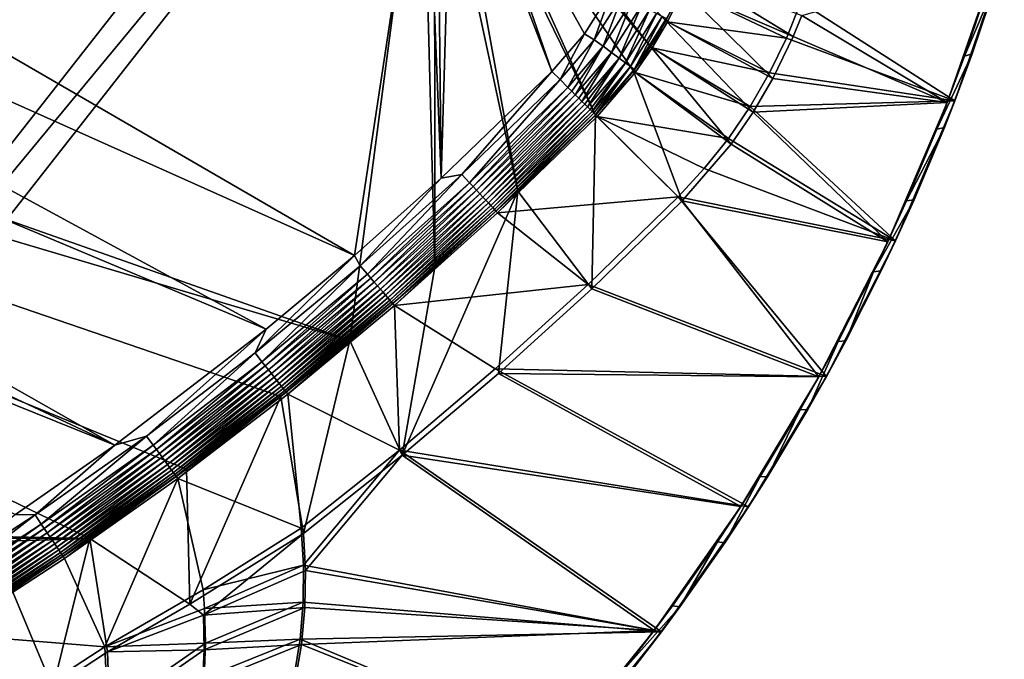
# Model space of a CAD drawing. Header units: metres. Extents: x 0 to 1651, y -1070 to 0.
# Tile 22 of 32: x 1149 to 1607, y -676 to -378. Entities that reach past the tile are written whole.
import ezdxf

# ---------------------------------------------------------------- set-up
doc = ezdxf.new("R2010")
doc.units = ezdxf.units.M

msp = doc.modelspace()

# ---------------------------------------------------------------- linework, layer by layer
at = {"layer": 'None'}
for points in [[(799.297241, -195.06424, -403), (713.703674, -223.306305, -403), (1304.547363, -487.969818, -403)], [(1337.562988, -270.158661, -403), (799.297241, -195.06424, -403), (1304.547363, -487.969818, -403)], [(713.703674, -223.306305, -403), (629.783752, -256.189758, -403), (1263.507813, -522.243103, -403)], [(1304.547363, -487.969818, -403), (713.703674, -223.306305, -403), (1263.507813, -522.243103, -403)], [(629.783752, -256.189758, -403), (569.125183, -283.351929, -403), (1193.170532, -576.010864, -403)], [(1263.507813, -522.243103, -403), (629.783752, -256.189758, -403), (1193.170532, -576.010864, -403)], [(1302.379272, -527.437622, -406), (495.653809, -287.867249, -406), (548.162048, -261.558014, -406)], [(1336.091064, -271.071716, -406), (1302.379272, -527.437622, -406), (548.162048, -261.558014, -406)], [(1341.980347, -493.312286, -406), (1302.379272, -527.437622, -406), (1336.091064, -271.071716, -406)], [(1304.547363, -487.969818, -403), (1344.905396, -451.9646, -403), (1337.562988, -270.158661, -403)], [(1341.770264, -278.229675, -406), (1341.980347, -493.312286, -406), (1336.091064, -271.071716, -406)], [(1344.905396, -451.9646, -403), (1342.995117, -277.004944, -403), (1337.562988, -270.158661, -403)], [(1348.928345, -283.908905, -406), (1380.497314, -457.967896, -406), (1341.770264, -278.229675, -406)], [(1380.497314, -457.967896, -406), (1341.980347, -493.312286, -406), (1341.770264, -278.229675, -406)], [(1349.841309, -282.437042, -403), (1342.995117, -277.004944, -403), (1344.905396, -451.9646, -403)], [(1193.170532, -576.010864, -403), (569.125183, -283.351929, -403), (523.273865, -305.881409, -403)], [(1396.356323, -402.414917, -403), (1349.841309, -282.437042, -403), (1344.905396, -451.9646, -403)], [(1355.942505, -285.50943, -403), (1349.841309, -282.437042, -403), (1396.356323, -402.414917, -403)], [(1181.447754, -619.426575, -406), (334.922852, -601.223877, -406), (495.653809, -287.867249, -406)], [(1302.379272, -527.437622, -406), (1270.322021, -553.53772, -406), (495.653809, -287.867249, -406)], [(1270.322021, -553.53772, -406), (1226.428955, -587.216003, -406), (495.653809, -287.867249, -406)], [(495.653809, -287.867249, -406), (1226.428955, -587.216003, -406), (1181.447754, -619.426575, -406)], [(1355.304932, -287.119873, -406), (1416.698853, -422.640991, -406), (1348.928345, -283.908905, -406)], [(1416.698853, -422.640991, -406), (1380.497314, -457.967896, -406), (1348.928345, -283.908905, -406)], [(1362.735352, -289.256256, -406), (1442.158813, -390.881775, -406), (1355.304932, -287.119873, -406)], [(1442.158813, -390.881775, -406), (1434.294434, -402.250427, -406), (1355.304932, -287.119873, -406)], [(1355.304932, -287.119873, -406), (1434.294434, -402.250427, -406), (1416.698853, -422.640991, -406)], [(1411.469116, -384.872192, -403), (1355.942505, -285.50943, -403), (1396.356323, -402.414917, -403)], [(1411.469116, -384.872192, -403), (1424.434082, -364.423309, -403), (1355.942505, -285.50943, -403)], [(1456.590942, -363.7164, -406), (1449.27063, -378.807037, -406), (1362.735352, -289.256256, -406)], [(1362.735352, -289.256256, -406), (1449.27063, -378.807037, -406), (1442.158813, -390.881775, -406)], [(523.273865, -305.881409, -403), (1146.910767, -608.250427, -403), (1193.170532, -576.010864, -403)], [(1583.692627, -416.023407), (1606.710938, -349.166779), (1512.05188, -370.256561)], [(1603.196045, -350.393066, -3), (1580.148071, -416.881317, -3), (1512.542236, -376.454315, -3)], [(1603.196045, -350.393066, -3), (1588.217773, -395.24292, -45), (1580.148071, -416.881317, -3)], [(1606.710938, -349.166779), (1583.692627, -416.023407), (1591.756348, -394.264252, -45)], [(1603.196045, -350.393066, -3), (1599.899292, -360.884705, -45), (1588.217773, -395.24292, -45)], [(1606.710938, -349.166779), (1591.756348, -394.264252, -45), (1603.421021, -359.716003, -45)], [(1456.590942, -363.7164, -406), (1459.644287, -356.214172, -406), (1508.588013, -386.169952, -3)], [(1459.644287, -356.214172, -406), (1512.542236, -376.454315, -3), (1508.588013, -386.169952, -3)], [(1588.217773, -395.24292, -45), (1603.421021, -359.716003, -45), (1591.756348, -394.264252, -45)], [(1588.217773, -395.24292, -45), (1599.899292, -360.884705, -45), (1603.421021, -359.716003, -45)], [(1424.434082, -364.423309, -403), (1411.469116, -384.872192, -403), (1416.030762, -387.646759, -402.52005)], [(1424.434082, -364.423309, -403), (1416.030762, -387.646759, -402.52005), (1429.110229, -366.979279, -402.52005)], [(1449.27063, -378.807037, -406), (1456.590942, -363.7164, -406), (1499.094727, -405.740662, -3)], [(1450.169312, -379.292847, -377.175201), (1457.528809, -364.121399, -377.175201), (1449.539063, -377.894165, -382.385681)], [(1457.528809, -364.121399, -377.175201), (1450.169312, -379.292847, -377.175201), (1505.40271, -386.947845)], [(1456.590942, -363.7164, -406), (1508.588013, -386.169952, -3), (1499.094727, -405.740662, -3)], [(1512.05188, -370.256561), (1457.528809, -364.121399, -377.175201), (1505.40271, -386.947845)], [(1429.110229, -366.979279, -402.52005), (1416.030762, -387.646759, -402.52005), (1420.192993, -390.724762, -401.100159)], [(1429.110229, -366.979279, -402.52005), (1420.192993, -390.724762, -401.100159), (1433.676392, -369.418945, -401.100159)], [(1433.676392, -369.418945, -401.100159), (1420.192993, -390.724762, -401.100159), (1424.07959, -393.59903, -398.780426)], [(1433.676392, -369.418945, -401.100159), (1424.07959, -393.59903, -398.780426), (1437.940308, -371.697083, -398.780426)], [(1505.40271, -386.947845), (1583.692627, -416.023407), (1512.05188, -370.256561)], [(1437.940308, -371.697083, -398.780426), (1424.07959, -393.59903, -398.780426), (1427.569824, -396.180054, -395.641296)], [(1437.940308, -371.697083, -398.780426), (1427.569824, -396.180054, -395.641296), (1441.769287, -373.742828, -395.641296)], [(1441.769287, -373.742828, -395.641296), (1427.569824, -396.180054, -395.641296), (1430.554688, -398.387482, -391.779236)], [(1441.769287, -373.742828, -395.641296), (1430.554688, -398.387482, -391.779236), (1445.043945, -375.492462, -391.779236)], [(1445.043945, -375.492462, -391.779236), (1430.554688, -398.387482, -391.779236), (1432.942505, -400.153259, -387.314758)], [(1432.942505, -400.153259, -387.314758), (1447.663452, -376.892029, -387.314758), (1445.043945, -375.492462, -391.779236)], [(1434.652222, -401.417603, -382.385681), (1447.663452, -376.892029, -387.314758), (1432.942505, -400.153259, -387.314758)], [(1434.652222, -401.417603, -382.385681), (1449.539063, -377.894165, -382.385681), (1447.663452, -376.892029, -387.314758)], [(1443.019531, -391.432159, -377.175201), (1449.539063, -377.894165, -382.385681), (1434.652222, -401.417603, -382.385681)], [(1442.158813, -390.881775, -406), (1449.27063, -378.807037, -406), (1489.873779, -421.396545, -3)], [(1443.019531, -391.432159, -377.175201), (1450.169312, -379.292847, -377.175201), (1449.539063, -377.894165, -382.385681)], [(1450.169312, -379.292847, -377.175201), (1443.019531, -391.432159, -377.175201), (1497.548096, -403.106934)], [(1449.27063, -378.807037, -406), (1499.094727, -405.740662, -3), (1489.873779, -421.396545, -3)], [(1505.40271, -386.947845), (1450.169312, -379.292847, -377.175201), (1497.548096, -403.106934)], [(1512.542236, -376.454315, -3), (1580.148071, -416.881317, -3), (1508.588013, -386.169952, -3)], [(1411.469116, -384.872192, -403), (1396.356323, -402.414917, -403), (1400.135742, -406.172729, -402.522797)], [(1411.469116, -384.872192, -403), (1400.135742, -406.172729, -402.522797), (1416.030762, -387.646759, -402.52005)], [(1416.030762, -387.646759, -402.52005), (1400.135742, -406.172729, -402.522797), (1403.806274, -409.822235, -401.100342)], [(1416.030762, -387.646759, -402.52005), (1403.806274, -409.822235, -401.100342), (1420.192993, -390.724762, -401.100159)], [(1505.40271, -386.947845), (1497.548096, -403.106934), (1583.692627, -416.023407)], [(1580.148071, -416.881317, -3), (1499.094727, -405.740662, -3), (1508.588013, -386.169952, -3)], [(1420.192993, -390.724762, -401.100159), (1403.806274, -409.822235, -401.100342), (1405.558105, -411.564026, -400.048492)], [(1405.558105, -411.564026, -400.048492), (1407.234985, -413.231323, -398.780975), (1420.192993, -390.724762, -401.100159)], [(1420.192993, -390.724762, -401.100159), (1407.234985, -413.231323, -398.780975), (1424.07959, -393.59903, -398.780426)], [(1424.07959, -393.59903, -398.780426), (1407.234985, -413.231323, -398.780975), (1408.824219, -414.811432, -397.307983)], [(1408.824219, -414.811432, -397.307983), (1410.313354, -416.292023, -395.641296), (1424.07959, -393.59903, -398.780426)], [(1424.07959, -393.59903, -398.780426), (1410.313354, -416.292023, -395.641296), (1427.569824, -396.180054, -395.641296)], [(1434.294434, -402.250427, -406), (1442.158813, -390.881775, -406), (1479.67688, -436.136932, -3)], [(1435.113037, -402.861664, -377.175201), (1443.019531, -391.432159, -377.175201), (1434.652222, -401.417603, -382.385681)], [(1443.019531, -391.432159, -377.175201), (1435.113037, -402.861664, -377.175201), (1488.530396, -418.646973)], [(1442.158813, -390.881775, -406), (1489.873779, -421.396545, -3), (1479.67688, -436.136932, -3)], [(1497.548096, -403.106934), (1443.019531, -391.432159, -377.175201), (1488.530396, -418.646973)], [(1427.569824, -396.180054, -395.641296), (1410.313354, -416.292023, -395.641296), (1411.690918, -417.661804, -393.793762)], [(1411.690918, -417.661804, -393.793762), (1412.946533, -418.910156, -391.779541), (1427.569824, -396.180054, -395.641296)], [(1427.569824, -396.180054, -395.641296), (1412.946533, -418.910156, -391.779541), (1430.554688, -398.387482, -391.779236)], [(1575.31665, -429.161957, -45), (1591.756348, -394.264252, -45), (1578.862915, -428.372955, -45)], [(1575.31665, -429.161957, -45), (1588.217773, -395.24292, -45), (1591.756348, -394.264252, -45)], [(1588.217773, -395.24292, -45), (1575.31665, -429.161957, -45), (1580.148071, -416.881317, -3)], [(1583.692627, -416.023407), (1578.862915, -428.372955, -45), (1591.756348, -394.264252, -45)], [(1396.356323, -402.414917, -403), (1344.905396, -451.9646, -403), (1354.52832, -450.309021, -402.52005)], [(1400.135742, -406.172729, -402.522797), (1396.356323, -402.414917, -403), (1354.52832, -450.309021, -402.52005)], [(1430.554688, -398.387482, -391.779236), (1412.946533, -418.910156, -391.779541), (1414.069946, -420.027191, -389.614227)], [(1414.069946, -420.027191, -389.614227), (1415.05249, -421.004028, -387.314301), (1430.554688, -398.387482, -391.779236)], [(1430.554688, -398.387482, -391.779236), (1415.05249, -421.004028, -387.314301), (1432.942505, -400.153259, -387.314758)], [(1432.942505, -400.153259, -387.314758), (1415.05249, -421.004028, -387.314301), (1415.88562, -421.832397, -384.898315)], [(1415.88562, -421.832397, -384.898315), (1416.562134, -422.505096, -382.386566), (1432.942505, -400.153259, -387.314758)], [(1416.562134, -422.505096, -382.386566), (1434.652222, -401.417603, -382.385681), (1432.942505, -400.153259, -387.314758)], [(1435.113037, -402.861664, -377.175201), (1434.652222, -401.417603, -382.385681), (1416.562134, -422.505096, -382.386566)], [(1417.423218, -423.361298, -377.175201), (1435.113037, -402.861664, -377.175201), (1416.562134, -422.505096, -382.386566)], [(1416.698853, -422.640991, -406), (1434.294434, -402.250427, -406), (1456.862793, -462.574921, -3)], [(1435.113037, -402.861664, -377.175201), (1417.423218, -423.361298, -377.175201), (1478.398193, -433.484344)], [(1434.294434, -402.250427, -406), (1479.67688, -436.136932, -3), (1456.862793, -462.574921, -3)], [(1488.530396, -418.646973), (1435.113037, -402.861664, -377.175201), (1478.398193, -433.484344)], [(1400.135742, -406.172729, -402.522797), (1354.52832, -450.309021, -402.52005), (1358.056519, -454.097565, -401.100159)], [(1403.806274, -409.822235, -401.100342), (1400.135742, -406.172729, -402.522797), (1358.056519, -454.097565, -401.100159)], [(1497.548096, -403.106934), (1488.530396, -418.646973), (1583.692627, -416.023407)], [(1499.094727, -405.740662, -3), (1580.148071, -416.881317, -3), (1489.873779, -421.396545, -3)], [(1403.806274, -409.822235, -401.100342), (1358.056519, -454.097565, -401.100159), (1359.73999, -455.905121, -400.048401)], [(1405.558105, -411.564026, -400.048492), (1403.806274, -409.822235, -401.100342), (1359.73999, -455.905121, -400.048401)], [(1405.558105, -411.564026, -400.048492), (1359.73999, -455.905121, -400.048401), (1361.351318, -457.635315, -398.780426)], [(1407.234985, -413.231323, -398.780975), (1405.558105, -411.564026, -400.048492), (1361.351318, -457.635315, -398.780426)], [(1407.234985, -413.231323, -398.780975), (1361.351318, -457.635315, -398.780426), (1362.878662, -459.275269, -397.307617)], [(1408.824219, -414.811432, -397.307983), (1407.234985, -413.231323, -398.780975), (1362.878662, -459.275269, -397.307617)], [(1408.824219, -414.811432, -397.307983), (1362.878662, -459.275269, -397.307617), (1364.309937, -460.812164, -395.641296)], [(1410.313354, -416.292023, -395.641296), (1408.824219, -414.811432, -397.307983), (1364.309937, -460.812164, -395.641296)], [(1410.313354, -416.292023, -395.641296), (1364.309937, -460.812164, -395.641296), (1365.633789, -462.233612, -393.793457)], [(1411.690918, -417.661804, -393.793762), (1410.313354, -416.292023, -395.641296), (1365.633789, -462.233612, -393.793457)], [(1583.692627, -416.023407), (1488.530396, -418.646973), (1556.092896, -481.12262)], [(1583.692627, -416.023407), (1556.092896, -481.12262), (1564.757324, -461.998474, -45)], [(1578.862915, -428.372955, -45), (1583.692627, -416.023407), (1564.757324, -461.998474, -45)], [(1411.690918, -417.661804, -393.793762), (1365.633789, -462.233612, -393.793457), (1366.840332, -463.529144, -391.779236)], [(1412.946533, -418.910156, -391.779541), (1411.690918, -417.661804, -393.793762), (1366.840332, -463.529144, -391.779236)], [(1412.946533, -418.910156, -391.779541), (1366.840332, -463.529144, -391.779236), (1367.920288, -464.688782, -389.61441)], [(1414.069946, -420.027191, -389.614227), (1412.946533, -418.910156, -391.779541), (1367.920288, -464.688782, -389.61441)], [(1414.069946, -420.027191, -389.614227), (1367.920288, -464.688782, -389.61441), (1368.86438, -465.702545, -387.314758)], [(1415.05249, -421.004028, -387.314301), (1414.069946, -420.027191, -389.614227), (1368.86438, -465.702545, -387.314758)], [(1415.05249, -421.004028, -387.314301), (1368.86438, -465.702545, -387.314758), (1369.664063, -466.561218, -384.897552)], [(1415.88562, -421.832397, -384.898315), (1415.05249, -421.004028, -387.314301), (1369.664063, -466.561218, -384.897552)], [(1488.530396, -418.646973), (1478.398193, -433.484344), (1556.092896, -481.12262)], [(1580.148071, -416.881317, -3), (1552.552734, -481.614502, -3), (1489.873779, -421.396545, -3)], [(1580.148071, -416.881317, -3), (1561.21228, -462.598602, -45), (1552.552734, -481.614502, -3)], [(1580.148071, -416.881317, -3), (1575.31665, -429.161957, -45), (1561.21228, -462.598602, -45)], [(1415.88562, -421.832397, -384.898315), (1369.664063, -466.561218, -384.897552), (1370.313721, -467.258759, -382.385681)], [(1416.562134, -422.505096, -382.386566), (1415.88562, -421.832397, -384.898315), (1370.313721, -467.258759, -382.385681)], [(1370.313721, -467.258759, -382.385681), (1371.116333, -468.177948, -377.175201), (1416.562134, -422.505096, -382.386566)], [(1371.116333, -468.177948, -377.175201), (1417.423218, -423.361298, -377.175201), (1416.562134, -422.505096, -382.386566)], [(1417.423218, -423.361298, -377.175201), (1371.116333, -468.177948, -377.175201), (1455.013428, -460.736206)], [(1414.848755, -503.424744, -3), (1380.497314, -457.967896, -406), (1416.698853, -422.640991, -406)], [(1456.862793, -462.574921, -3), (1414.848755, -503.424744, -3), (1416.698853, -422.640991, -406)], [(1478.398193, -433.484344), (1417.423218, -423.361298, -377.175201), (1467.205688, -447.539276)], [(1417.423218, -423.361298, -377.175201), (1455.013428, -460.736206), (1467.205688, -447.539276)], [(1489.873779, -421.396545, -3), (1552.552734, -481.614502, -3), (1479.67688, -436.136932, -3)], [(1561.21228, -462.598602, -45), (1578.862915, -428.372955, -45), (1564.757324, -461.998474, -45)], [(1561.21228, -462.598602, -45), (1575.31665, -429.161957, -45), (1578.862915, -428.372955, -45)], [(1556.092896, -481.12262), (1478.398193, -433.484344), (1467.205688, -447.539276)], [(1552.552734, -481.614502, -3), (1456.862793, -462.574921, -3), (1479.67688, -436.136932, -3)], [(1556.092896, -481.12262), (1467.205688, -447.539276), (1455.013428, -460.736206)], [(1344.905396, -451.9646, -403), (1304.547363, -487.969818, -403), (1307.231567, -492.685425, -402.52005)], [(1354.52832, -450.309021, -402.52005), (1307.231567, -492.685425, -402.52005), (1310.611572, -496.606781, -401.100159)], [(1354.52832, -450.309021, -402.52005), (1344.905396, -451.9646, -403), (1307.231567, -492.685425, -402.52005)], [(1358.056519, -454.097565, -401.100159), (1354.52832, -450.309021, -402.52005), (1310.611572, -496.606781, -401.100159)], [(1358.056519, -454.097565, -401.100159), (1310.611572, -496.606781, -401.100159), (1312.224243, -498.477722, -400.048401)], [(1359.73999, -455.905121, -400.048401), (1358.056519, -454.097565, -401.100159), (1312.224243, -498.477722, -400.048401)], [(1359.73999, -455.905121, -400.048401), (1312.224243, -498.477722, -400.048401), (1313.767944, -500.268555, -398.780426)], [(1361.351318, -457.635315, -398.780426), (1359.73999, -455.905121, -400.048401), (1313.767944, -500.268555, -398.780426)], [(1361.351318, -457.635315, -398.780426), (1313.767944, -500.268555, -398.780426), (1315.231079, -501.966003, -397.307617)], [(1362.878662, -459.275269, -397.307617), (1361.351318, -457.635315, -398.780426), (1315.231079, -501.966003, -397.307617)], [(1362.878662, -459.275269, -397.307617), (1315.231079, -501.966003, -397.307617), (1316.602295, -503.556763, -395.641296)], [(1364.309937, -460.812164, -395.641296), (1362.878662, -459.275269, -397.307617), (1316.602295, -503.556763, -395.641296)], [(1364.309937, -460.812164, -395.641296), (1316.602295, -503.556763, -395.641296), (1317.870483, -505.028046, -393.793457)], [(1365.633789, -462.233612, -393.793457), (1364.309937, -460.812164, -395.641296), (1317.870483, -505.028046, -393.793457)], [(1365.633789, -462.233612, -393.793457), (1317.870483, -505.028046, -393.793457), (1319.026245, -506.369019, -391.779236)], [(1366.840332, -463.529144, -391.779236), (1365.633789, -462.233612, -393.793457), (1319.026245, -506.369019, -391.779236)], [(1371.476929, -542.829834, -3), (1326.796631, -580.744995, -3), (1380.497314, -457.967896, -406)], [(1380.497314, -457.967896, -406), (1326.796631, -580.744995, -3), (1341.980347, -493.312286, -406)], [(1371.116333, -468.177948, -377.175201), (1413.174072, -501.41983), (1455.013428, -460.736206)], [(1414.848755, -503.424744, -3), (1371.476929, -542.829834, -3), (1380.497314, -457.967896, -406)], [(1524.0448, -544.150879), (1455.013428, -460.736206), (1413.174072, -501.41983)], [(1524.0448, -544.150879), (1556.092896, -481.12262), (1455.013428, -460.736206)], [(1545.922729, -495.510132, -45), (1564.757324, -461.998474, -45), (1549.45752, -495.097717, -45)], [(1545.922729, -495.510132, -45), (1561.21228, -462.598602, -45), (1564.757324, -461.998474, -45)], [(1564.757324, -461.998474, -45), (1556.092896, -481.12262), (1549.45752, -495.097717, -45)], [(1366.840332, -463.529144, -391.779236), (1319.026245, -506.369019, -391.779236), (1320.060913, -507.569305, -389.61441)], [(1367.920288, -464.688782, -389.61441), (1366.840332, -463.529144, -391.779236), (1320.060913, -507.569305, -389.61441)], [(1367.920288, -464.688782, -389.61441), (1320.060913, -507.569305, -389.61441), (1320.965332, -508.618591, -387.314758)], [(1368.86438, -465.702545, -387.314758), (1367.920288, -464.688782, -389.61441), (1320.965332, -508.618591, -387.314758)], [(1368.86438, -465.702545, -387.314758), (1320.965332, -508.618591, -387.314758), (1321.731445, -509.507385, -384.897552)], [(1369.664063, -466.561218, -384.897552), (1368.86438, -465.702545, -387.314758), (1321.731445, -509.507385, -384.897552)], [(1369.664063, -466.561218, -384.897552), (1321.731445, -509.507385, -384.897552), (1322.35376, -510.22937, -382.385681)], [(1370.313721, -467.258759, -382.385681), (1369.664063, -466.561218, -384.897552), (1322.35376, -510.22937, -382.385681)], [(1520.542236, -544.282043, -3), (1414.848755, -503.424744, -3), (1456.862793, -462.574921, -3)], [(1552.552734, -481.614502, -3), (1520.542236, -544.282043, -3), (1456.862793, -462.574921, -3)], [(1561.21228, -462.598602, -45), (1545.922729, -495.510132, -45), (1552.552734, -481.614502, -3)], [(1322.35376, -510.22937, -382.385681), (1323.121094, -511.181549, -377.175201), (1370.313721, -467.258759, -382.385681)], [(1323.121094, -511.181549, -377.175201), (1371.116333, -468.177948, -377.175201), (1370.313721, -467.258759, -382.385681)], [(1371.116333, -468.177948, -377.175201), (1323.121094, -511.181549, -377.175201), (1413.174072, -501.41983)], [(1552.552734, -481.614502, -3), (1529.467407, -527.854614, -45), (1520.542236, -544.282043, -3)], [(1556.092896, -481.12262), (1524.0448, -544.150879), (1532.983154, -527.628296, -45)], [(1552.552734, -481.614502, -3), (1545.922729, -495.510132, -45), (1529.467407, -527.854614, -45)], [(1556.092896, -481.12262), (1532.983154, -527.628296, -45), (1549.45752, -495.097717, -45)], [(1307.231567, -492.685425, -402.52005), (1304.547363, -487.969818, -403), (1258.328003, -533.22821, -402.52005)], [(1304.547363, -487.969818, -403), (1263.507813, -522.243103, -403), (1258.328003, -533.22821, -402.52005)], [(1307.231567, -492.685425, -402.52005), (1258.328003, -533.22821, -402.52005), (1261.55481, -537.276611, -401.100159)], [(1310.611572, -496.606781, -401.100159), (1307.231567, -492.685425, -402.52005), (1261.55481, -537.276611, -401.100159)], [(1326.796631, -580.744995, -3), (1302.379272, -527.437622, -406), (1341.980347, -493.312286, -406)], [(1310.611572, -496.606781, -401.100159), (1261.55481, -537.276611, -401.100159), (1263.09436, -539.208191, -400.048401)], [(1312.224243, -498.477722, -400.048401), (1310.611572, -496.606781, -401.100159), (1263.09436, -539.208191, -400.048401)], [(1312.224243, -498.477722, -400.048401), (1263.09436, -539.208191, -400.048401), (1264.567993, -541.057068, -398.780426)], [(1313.767944, -500.268555, -398.780426), (1312.224243, -498.477722, -400.048401), (1264.567993, -541.057068, -398.780426)], [(1529.467407, -527.854614, -45), (1545.922729, -495.510132, -45), (1532.983154, -527.628296, -45)], [(1532.983154, -527.628296, -45), (1545.922729, -495.510132, -45), (1549.45752, -495.097717, -45)], [(1313.767944, -500.268555, -398.780426), (1264.567993, -541.057068, -398.780426), (1265.964722, -542.809509, -397.307617)], [(1315.231079, -501.966003, -397.307617), (1313.767944, -500.268555, -398.780426), (1265.964722, -542.809509, -397.307617)], [(1315.231079, -501.966003, -397.307617), (1265.964722, -542.809509, -397.307617), (1267.273804, -544.451782, -395.641296)], [(1316.602295, -503.556763, -395.641296), (1315.231079, -501.966003, -397.307617), (1267.273804, -544.451782, -395.641296)], [(1316.602295, -503.556763, -395.641296), (1267.273804, -544.451782, -395.641296), (1268.484497, -545.970764, -393.793457)], [(1317.870483, -505.028046, -393.793457), (1316.602295, -503.556763, -395.641296), (1268.484497, -545.970764, -393.793457)], [(1323.121094, -511.181549, -377.175201), (1369.98584, -540.668518), (1413.174072, -501.41983)], [(1369.98584, -540.668518), (1524.0448, -544.150879), (1413.174072, -501.41983)], [(1414.848755, -503.424744, -3), (1520.542236, -544.282043, -3), (1371.476929, -542.829834, -3)], [(1317.870483, -505.028046, -393.793457), (1268.484497, -545.970764, -393.793457), (1269.587891, -547.355164, -391.779236)], [(1319.026245, -506.369019, -391.779236), (1317.870483, -505.028046, -393.793457), (1269.587891, -547.355164, -391.779236)], [(1319.026245, -506.369019, -391.779236), (1269.587891, -547.355164, -391.779236), (1270.575562, -548.59436, -389.61441)], [(1320.060913, -507.569305, -389.61441), (1319.026245, -506.369019, -391.779236), (1270.575562, -548.59436, -389.61441)], [(1320.060913, -507.569305, -389.61441), (1270.575562, -548.59436, -389.61441), (1271.439087, -549.677673, -387.314758)], [(1320.965332, -508.618591, -387.314758), (1320.060913, -507.569305, -389.61441), (1271.439087, -549.677673, -387.314758)], [(1320.965332, -508.618591, -387.314758), (1271.439087, -549.677673, -387.314758), (1272.17041, -550.595215, -384.897552)], [(1321.731445, -509.507385, -384.897552), (1320.965332, -508.618591, -387.314758), (1272.17041, -550.595215, -384.897552)], [(1321.731445, -509.507385, -384.897552), (1272.17041, -550.595215, -384.897552), (1272.764526, -551.340637, -382.385681)], [(1322.35376, -510.22937, -382.385681), (1321.731445, -509.507385, -384.897552), (1272.764526, -551.340637, -382.385681)], [(1272.764526, -551.340637, -382.385681), (1273.508301, -552.308533, -377.175201), (1322.35376, -510.22937, -382.385681)], [(1273.508301, -552.308533, -377.175201), (1323.121094, -511.181549, -377.175201), (1322.35376, -510.22937, -382.385681)], [(1323.121094, -511.181549, -377.175201), (1273.508301, -552.308533, -377.175201), (1325.497803, -578.437561)], [(1369.98584, -540.668518), (1323.121094, -511.181549, -377.175201), (1325.497803, -578.437561)], [(1263.507813, -522.243103, -403), (1193.170532, -576.010864, -403), (1207.900513, -571.863892, -402.52005)], [(1258.328003, -533.22821, -402.52005), (1263.507813, -522.243103, -403), (1207.900513, -571.863892, -402.52005)], [(1280.859375, -617.126892, -3), (1270.322021, -553.53772, -406), (1302.379272, -527.437622, -406)], [(1326.796631, -580.744995, -3), (1280.859375, -617.126892, -3), (1302.379272, -527.437622, -406)], [(1529.467407, -527.854614, -45), (1511.86731, -559.590698, -45), (1520.542236, -544.282043, -3)], [(1511.86731, -559.590698, -45), (1529.467407, -527.854614, -45), (1515.355225, -559.548523, -45)], [(1524.0448, -544.150879), (1515.355225, -559.548523, -45), (1532.983154, -527.628296, -45)], [(1515.355225, -559.548523, -45), (1529.467407, -527.854614, -45), (1532.983154, -527.628296, -45)], [(1258.328003, -533.22821, -402.52005), (1207.900513, -571.863892, -402.52005), (1210.969238, -576.033386, -401.100159)], [(1261.55481, -537.276611, -401.100159), (1258.328003, -533.22821, -402.52005), (1210.969238, -576.033386, -401.100159)], [(1261.55481, -537.276611, -401.100159), (1210.969238, -576.033386, -401.100159), (1212.43335, -578.022705, -400.048401)], [(1263.09436, -539.208191, -400.048401), (1261.55481, -537.276611, -401.100159), (1212.43335, -578.022705, -400.048401)], [(1263.09436, -539.208191, -400.048401), (1212.43335, -578.022705, -400.048401), (1213.834839, -579.92688, -398.780426)], [(1264.567993, -541.057068, -398.780426), (1263.09436, -539.208191, -400.048401), (1213.834839, -579.92688, -398.780426)], [(1264.567993, -541.057068, -398.780426), (1213.834839, -579.92688, -398.780426), (1215.163208, -581.73175, -397.307617)], [(1265.964722, -542.809509, -397.307617), (1264.567993, -541.057068, -398.780426), (1215.163208, -581.73175, -397.307617)], [(1265.964722, -542.809509, -397.307617), (1215.163208, -581.73175, -397.307617), (1216.408081, -583.423218, -395.641296)], [(1267.273804, -544.451782, -395.641296), (1265.964722, -542.809509, -397.307617), (1216.408081, -583.423218, -395.641296)], [(1267.273804, -544.451782, -395.641296), (1216.408081, -583.423218, -395.641296), (1217.55957, -584.98761, -393.793457)], [(1268.484497, -545.970764, -393.793457), (1267.273804, -544.451782, -395.641296), (1217.55957, -584.98761, -393.793457)], [(1325.497803, -578.437561), (1487.702393, -604.804688), (1369.98584, -540.668518)], [(1371.476929, -542.829834, -3), (1484.270264, -604.583252, -3), (1326.796631, -580.744995, -3)], [(1487.702393, -604.804688), (1524.0448, -544.150879), (1369.98584, -540.668518)], [(1520.542236, -544.282043, -3), (1484.270264, -604.583252, -3), (1371.476929, -542.829834, -3)], [(1520.542236, -544.282043, -3), (1493.14502, -590.677979, -45), (1484.270264, -604.583252, -3)], [(1524.0448, -544.150879), (1487.702393, -604.804688), (1515.355225, -559.548523, -45)], [(1520.542236, -544.282043, -3), (1511.86731, -559.590698, -45), (1493.14502, -590.677979, -45)], [(1268.484497, -545.970764, -393.793457), (1217.55957, -584.98761, -393.793457), (1218.608887, -586.413391, -391.779236)], [(1269.587891, -547.355164, -391.779236), (1268.484497, -545.970764, -393.793457), (1218.608887, -586.413391, -391.779236)], [(1269.587891, -547.355164, -391.779236), (1218.608887, -586.413391, -391.779236), (1219.548218, -587.689636, -389.61441)], [(1270.575562, -548.59436, -389.61441), (1269.587891, -547.355164, -391.779236), (1219.548218, -587.689636, -389.61441)], [(1270.575562, -548.59436, -389.61441), (1219.548218, -587.689636, -389.61441), (1220.369385, -588.805359, -387.314758)], [(1271.439087, -549.677673, -387.314758), (1270.575562, -548.59436, -389.61441), (1220.369385, -588.805359, -387.314758)], [(1271.439087, -549.677673, -387.314758), (1220.369385, -588.805359, -387.314758), (1221.064941, -589.750366, -384.897552)], [(1272.17041, -550.595215, -384.897552), (1271.439087, -549.677673, -387.314758), (1221.064941, -589.750366, -384.897552)], [(1272.17041, -550.595215, -384.897552), (1221.064941, -589.750366, -384.897552), (1221.629883, -590.518066, -382.385681)], [(1272.764526, -551.340637, -382.385681), (1272.17041, -550.595215, -384.897552), (1221.629883, -590.518066, -382.385681)], [(1221.629883, -590.518066, -382.385681), (1222.351318, -591.498169, -377.175201), (1272.764526, -551.340637, -382.385681)], [(1222.351318, -591.498169, -377.175201), (1273.508301, -552.308533, -377.175201), (1272.764526, -551.340637, -382.385681)], [(1273.508301, -552.308533, -377.175201), (1222.351318, -591.498169, -377.175201), (1279.76062, -614.683899)], [(1228.070557, -649.966248, -37.69276), (1226.428955, -587.216003, -406), (1270.322021, -553.53772, -406)], [(1280.859375, -617.126892, -3), (1228.070557, -649.966248, -37.69276), (1270.322021, -553.53772, -406)], [(1325.497803, -578.437561), (1273.508301, -552.308533, -377.175201), (1279.76062, -614.683899)], [(1487.702393, -604.804688), (1496.596558, -590.817627, -45), (1515.355225, -559.548523, -45)], [(1493.14502, -590.677979, -45), (1511.86731, -559.590698, -45), (1496.596558, -590.817627, -45)], [(1496.596558, -590.817627, -45), (1511.86731, -559.590698, -45), (1515.355225, -559.548523, -45)], [(1207.900513, -571.863892, -402.52005), (1156.031006, -608.52356, -402.52005), (1158.937256, -612.807983, -401.100159)], [(1207.900513, -571.863892, -402.52005), (1193.170532, -576.010864, -403), (1156.031006, -608.52356, -402.52005)], [(1210.969238, -576.033386, -401.100159), (1207.900513, -571.863892, -402.52005), (1158.937256, -612.807983, -401.100159)], [(1193.170532, -576.010864, -403), (1146.910767, -608.250427, -403), (1156.031006, -608.52356, -402.52005)], [(1210.969238, -576.033386, -401.100159), (1158.937256, -612.807983, -401.100159), (1160.323853, -614.852112, -400.048401)], [(1212.43335, -578.022705, -400.048401), (1210.969238, -576.033386, -401.100159), (1160.323853, -614.852112, -400.048401)], [(1212.43335, -578.022705, -400.048401), (1160.323853, -614.852112, -400.048401), (1161.651001, -616.808777, -398.780426)], [(1213.834839, -579.92688, -398.780426), (1212.43335, -578.022705, -400.048401), (1161.651001, -616.808777, -398.780426)], [(1213.834839, -579.92688, -398.780426), (1161.651001, -616.808777, -398.780426), (1162.909058, -618.66333, -397.307617)], [(1215.163208, -581.73175, -397.307617), (1213.834839, -579.92688, -398.780426), (1162.909058, -618.66333, -397.307617)], [(1325.497803, -578.437561), (1279.76062, -614.683899), (1280.880615, -631.794739)], [(1281.825195, -634.340576, -3), (1280.859375, -617.126892, -3), (1326.796631, -580.744995, -3)], [(1280.880615, -631.794739), (1447.240845, -662.79187), (1325.497803, -578.437561)], [(1326.796631, -580.744995, -3), (1443.910889, -662.228821, -3), (1281.825195, -634.340576, -3)], [(1447.240845, -662.79187), (1487.702393, -604.804688), (1325.497803, -578.437561)], [(1484.270264, -604.583252, -3), (1443.910889, -662.228821, -3), (1326.796631, -580.744995, -3)], [(1215.163208, -581.73175, -397.307617), (1162.909058, -618.66333, -397.307617), (1164.088013, -620.401367, -395.641296)], [(1216.408081, -583.423218, -395.641296), (1215.163208, -581.73175, -397.307617), (1164.088013, -620.401367, -395.641296)], [(1216.408081, -583.423218, -395.641296), (1164.088013, -620.401367, -395.641296), (1165.178345, -622.008911, -393.793457)], [(1217.55957, -584.98761, -393.793457), (1216.408081, -583.423218, -395.641296), (1165.178345, -622.008911, -393.793457)], [(1217.55957, -584.98761, -393.793457), (1165.178345, -622.008911, -393.793457), (1166.172241, -623.473999, -391.779236)], [(1218.608887, -586.413391, -391.779236), (1217.55957, -584.98761, -393.793457), (1166.172241, -623.473999, -391.779236)], [(1218.608887, -586.413391, -391.779236), (1166.172241, -623.473999, -391.779236), (1167.061768, -624.7854, -389.61441)], [(1219.548218, -587.689636, -389.61441), (1218.608887, -586.413391, -391.779236), (1167.061768, -624.7854, -389.61441)], [(1219.548218, -587.689636, -389.61441), (1167.061768, -624.7854, -389.61441), (1167.839355, -625.931824, -387.314758)], [(1220.369385, -588.805359, -387.314758), (1219.548218, -587.689636, -389.61441), (1167.839355, -625.931824, -387.314758)], [(1220.369385, -588.805359, -387.314758), (1167.839355, -625.931824, -387.314758), (1168.498047, -626.902893, -384.897552)], [(1221.064941, -589.750366, -384.897552), (1220.369385, -588.805359, -387.314758), (1168.498047, -626.902893, -384.897552)], [(1221.064941, -589.750366, -384.897552), (1168.498047, -626.902893, -384.897552), (1169.033203, -627.691711, -382.385681)], [(1221.629883, -590.518066, -382.385681), (1221.064941, -589.750366, -384.897552), (1169.033203, -627.691711, -382.385681)], [(1169.033203, -627.691711, -382.385681), (1169.72583, -628.692444, -377.175201), (1221.629883, -590.518066, -382.385681)], [(1169.72583, -628.692444, -377.175201), (1222.351318, -591.498169, -377.175201), (1221.629883, -590.518066, -382.385681)], [(1226.428955, -587.216003, -406), (1228.070557, -649.966248, -37.69276), (1181.447754, -619.426575, -406)], [(1222.351318, -591.498169, -377.175201), (1169.72583, -628.692444, -377.175201), (1188.519897, -669.787903, -60)], [(1222.351318, -591.498169, -377.175201), (1188.519897, -669.787903, -60), (1234.132202, -643.253418, -29.974686)], [(1279.76062, -614.683899), (1222.351318, -591.498169, -377.175201), (1234.132202, -643.253418, -29.974686)], [(1493.14502, -590.677979, -45), (1473.324341, -621.07666, -45), (1484.270264, -604.583252, -3)], [(1473.324341, -621.07666, -45), (1493.14502, -590.677979, -45), (1476.730835, -621.395386, -45)], [(1476.730835, -621.395386, -45), (1493.14502, -590.677979, -45), (1496.596558, -590.817627, -45)], [(1496.596558, -590.817627, -45), (1487.702393, -604.804688), (1476.730835, -621.395386, -45)], [(1181.447754, -619.426575, -406), (341.815216, -616.413513, -406), (334.922852, -601.223877, -406)], [(1156.031006, -608.52356, -402.52005), (1146.910767, -608.250427, -403), (1102.798218, -643.156067, -402.52005)], [(1156.031006, -608.52356, -402.52005), (1102.798218, -643.156067, -402.52005), (1105.537476, -647.549011, -401.100159)], [(1158.937256, -612.807983, -401.100159), (1156.031006, -608.52356, -402.52005), (1105.537476, -647.549011, -401.100159)], [(1484.270264, -604.583252, -3), (1473.324341, -621.07666, -45), (1443.910889, -662.228821, -3)], [(1487.702393, -604.804688), (1447.240845, -662.79187), (1476.730835, -621.395386, -45)], [(1158.937256, -612.807983, -401.100159), (1105.537476, -647.549011, -401.100159), (1106.844482, -649.644897, -400.048401)], [(1160.323853, -614.852112, -400.048401), (1158.937256, -612.807983, -401.100159), (1106.844482, -649.644897, -400.048401)], [(356.292084, -646.405518, -406), (341.815216, -616.413513, -406), (1181.447754, -619.426575, -406)], [(1160.323853, -614.852112, -400.048401), (1106.844482, -649.644897, -400.048401), (1108.095581, -651.651123, -398.780426)], [(1161.651001, -616.808777, -398.780426), (1160.323853, -614.852112, -400.048401), (1108.095581, -651.651123, -398.780426)], [(1161.651001, -616.808777, -398.780426), (1108.095581, -651.651123, -398.780426), (1109.281372, -653.552734, -397.307617)], [(1162.909058, -618.66333, -397.307617), (1161.651001, -616.808777, -398.780426), (1109.281372, -653.552734, -397.307617)], [(1228.070557, -649.966248, -37.69276), (1280.859375, -617.126892, -3), (1234.307373, -655.087952, -34.021328)], [(1234.132202, -643.253418, -29.974686), (1280.880615, -631.794739), (1279.76062, -614.683899)], [(1234.307373, -655.087952, -34.021328), (1280.859375, -617.126892, -3), (1281.825195, -634.340576, -3)], [(1145.369263, -643.685303, -406), (356.292084, -646.405518, -406), (1181.447754, -619.426575, -406)], [(1162.909058, -618.66333, -397.307617), (1109.281372, -653.552734, -397.307617), (1110.392578, -655.334778, -395.641296)], [(1164.088013, -620.401367, -395.641296), (1162.909058, -618.66333, -397.307617), (1110.392578, -655.334778, -395.641296)], [(1164.088013, -620.401367, -395.641296), (1110.392578, -655.334778, -395.641296), (1111.42041, -656.983032, -393.793457)], [(1165.178345, -622.008911, -393.793457), (1164.088013, -620.401367, -395.641296), (1111.42041, -656.983032, -393.793457)], [(1165.178345, -622.008911, -393.793457), (1111.42041, -656.983032, -393.793457), (1112.357178, -658.485229, -391.779236)], [(1166.172241, -623.473999, -391.779236), (1165.178345, -622.008911, -393.793457), (1112.357178, -658.485229, -391.779236)], [(1181.447754, -619.426575, -406), (1164.248901, -688.90741, -63), (1145.369263, -643.685303, -406)], [(1181.447754, -619.426575, -406), (1189.660034, -672.163696, -63), (1164.248901, -688.90741, -63)], [(1228.070557, -649.966248, -37.69276), (1189.660034, -672.163696, -63), (1181.447754, -619.426575, -406)], [(1473.324341, -621.07666, -45), (1452.430664, -650.748108, -45), (1443.910889, -662.228821, -3)], [(1476.730835, -621.395386, -45), (1447.240845, -662.79187), (1455.783813, -651.242798, -45)], [(1452.430664, -650.748108, -45), (1473.324341, -621.07666, -45), (1455.783813, -651.242798, -45)], [(1455.783813, -651.242798, -45), (1473.324341, -621.07666, -45), (1476.730835, -621.395386, -45)], [(1166.172241, -623.473999, -391.779236), (1112.357178, -658.485229, -391.779236), (1113.195679, -659.829895, -389.61441)], [(1167.061768, -624.7854, -389.61441), (1166.172241, -623.473999, -391.779236), (1113.195679, -659.829895, -389.61441)], [(1167.061768, -624.7854, -389.61441), (1113.195679, -659.829895, -389.61441), (1113.928711, -661.005371, -387.314758)], [(1167.839355, -625.931824, -387.314758), (1167.061768, -624.7854, -389.61441), (1113.928711, -661.005371, -387.314758)], [(1167.839355, -625.931824, -387.314758), (1113.928711, -661.005371, -387.314758), (1114.549561, -662.001038, -384.897552)], [(1168.498047, -626.902893, -384.897552), (1167.839355, -625.931824, -387.314758), (1114.549561, -662.001038, -384.897552)], [(1168.498047, -626.902893, -384.897552), (1114.549561, -662.001038, -384.897552), (1115.053955, -662.809814, -382.385681)], [(1169.033203, -627.691711, -382.385681), (1168.498047, -626.902893, -384.897552), (1115.053955, -662.809814, -382.385681)], [(1115.053955, -662.809814, -382.385681), (1115.709473, -663.836426, -377.175201), (1169.033203, -627.691711, -382.385681)], [(1115.709473, -663.836426, -377.175201), (1169.72583, -628.692444, -377.175201), (1169.033203, -627.691711, -382.385681)], [(1169.72583, -628.692444, -377.175201), (1115.709473, -663.836426, -377.175201), (1188.519897, -669.787903, -60)], [(1234.891479, -652.032715, -29.974155), (1280.880615, -631.794739), (1234.132202, -643.253418, -29.974686)], [(1234.307373, -655.087952, -34.021328), (1281.825195, -634.340576, -3), (1281.508911, -651.57843, -3)], [(1280.718018, -649.04126), (1280.880615, -631.794739), (1234.891479, -652.032715, -29.974155)], [(1447.240845, -662.79187), (1280.880615, -631.794739), (1280.718018, -649.04126)], [(1443.910889, -662.228821, -3), (1281.508911, -651.57843, -3), (1281.825195, -634.340576, -3)], [(1164.248901, -688.90741, -63), (1100.545654, -728.14679, -63), (1145.369263, -643.685303, -406)], [(1188.519897, -669.787903, -60), (1234.891479, -652.032715, -29.974155), (1234.132202, -643.253418, -29.974686)], [(1189.660034, -672.163696, -63), (1228.070557, -649.966248, -37.69276), (1234.307373, -655.087952, -34.021328)], [(1280.718018, -649.04126), (1234.891479, -652.032715, -29.974155), (1235.352539, -668.152283, -29.969336)], [(1279.26355, -666.227112), (1280.718018, -649.04126), (1235.352539, -668.152283, -29.969336)], [(1279.26355, -666.227112), (1447.240845, -662.79187), (1280.718018, -649.04126)], [(1235.352539, -668.152283, -29.969336), (1234.891479, -652.032715, -29.974155), (1188.519897, -669.787903, -60)], [(1234.689209, -671.234497, -33.983486), (1234.307373, -655.087952, -34.021328), (1281.508911, -651.57843, -3)], [(1234.689209, -671.234497, -33.983486), (1281.508911, -651.57843, -3), (1279.913086, -668.745239, -3)], [(1281.508911, -651.57843, -3), (1443.910889, -662.228821, -3), (1279.913086, -668.745239, -3)], [(1443.910889, -662.228821, -3), (1452.430664, -650.748108, -45), (1430.490479, -679.654297, -45)], [(1430.490479, -679.654297, -45), (1452.430664, -650.748108, -45), (1455.783813, -651.242798, -45)], [(1430.490479, -679.654297, -45), (1455.783813, -651.242798, -45), (1433.782227, -680.321533, -45)], [(1447.240845, -662.79187), (1433.782227, -680.321533, -45), (1455.783813, -651.242798, -45)], [(1189.660034, -672.163696, -63), (1234.307373, -655.087952, -34.021328), (1234.689209, -671.234497, -33.983486)], [(1188.519897, -669.787903, -60), (1115.709473, -663.836426, -377.175201), (1144.001343, -698.71637, -60)], [(1402.855103, -717.833252), (1447.240845, -662.79187), (1279.26355, -666.227112)], [(1443.910889, -662.228821, -3), (1399.657715, -716.942078, -3), (1279.913086, -668.745239, -3)], [(1443.910889, -662.228821, -3), (1430.490479, -679.654297, -45), (1399.657715, -716.942078, -3)], [(1447.240845, -662.79187), (1402.855103, -717.833252), (1433.782227, -680.321533, -45)], [(1189.898804, -699.737122, -60), (1235.352539, -668.152283, -29.969336), (1188.519897, -669.787903, -60)], [(1234.603271, -684.260376, -29.964518), (1235.352539, -668.152283, -29.969336), (1189.898804, -699.737122, -60)], [(1276.525391, -683.255615), (1279.26355, -666.227112), (1234.603271, -684.260376, -29.964518)], [(1279.26355, -666.227112), (1235.352539, -668.152283, -29.969336), (1234.603271, -684.260376, -29.964518)], [(1276.525391, -683.255615), (1402.855103, -717.833252), (1279.26355, -666.227112)], [(1188.519897, -669.787903, -60), (1144.001343, -698.71637, -60), (1189.898804, -699.737122, -60)], [(1190.754272, -701.768311, -63), (1164.248901, -688.90741, -63), (1189.660034, -672.163696, -63)], [(1190.754272, -701.768311, -63), (1189.660034, -672.163696, -63), (1234.689209, -671.234497, -33.983486)], [(1190.754272, -701.768311, -63), (1234.689209, -671.234497, -33.983486), (1233.876343, -687.381714, -33.936447)], [(1233.876343, -687.381714, -33.936447), (1234.689209, -671.234497, -33.983486), (1279.913086, -668.745239, -3)], [(1279.913086, -668.745239, -3), (1277.047485, -685.746216, -3), (1233.876343, -687.381714, -33.936447)], [(1279.913086, -668.745239, -3), (1399.657715, -716.942078, -3), (1277.047485, -685.746216, -3)]]:
    msp.add_3dface(points, dxfattribs=at)
at = {"layer": 'None01'}
for points in [[(937.769287, -700.150574, -410), (1420.450195, -116.977798, -410), (1404.711548, -104.637085, -410)], [(1404.711548, -104.637085, -410), (1404.711548, -104.637085, -430), (937.769287, -700.150574, -410)], [(1404.711548, -104.637085, -430), (937.769287, -700.150574, -430), (937.769287, -700.150574, -410)], [(937.769287, -700.150574, -430), (1404.711548, -104.637085, -430), (1420.450195, -116.977798, -430)], [(953.507996, -712.491272, -410), (1420.450195, -116.977798, -410), (937.769287, -700.150574, -410)], [(953.507996, -712.491272, -430), (937.769287, -700.150574, -430), (1420.450195, -116.977798, -430)], [(953.507996, -712.491272, -410), (953.507996, -712.491272, -430), (1420.450195, -116.977798, -410)], [(953.507996, -712.491272, -430), (1420.450195, -116.977798, -430), (1420.450195, -116.977798, -410)]]:
    msp.add_3dface(points, dxfattribs=at)

doc.saveas('drawing.dxf')
